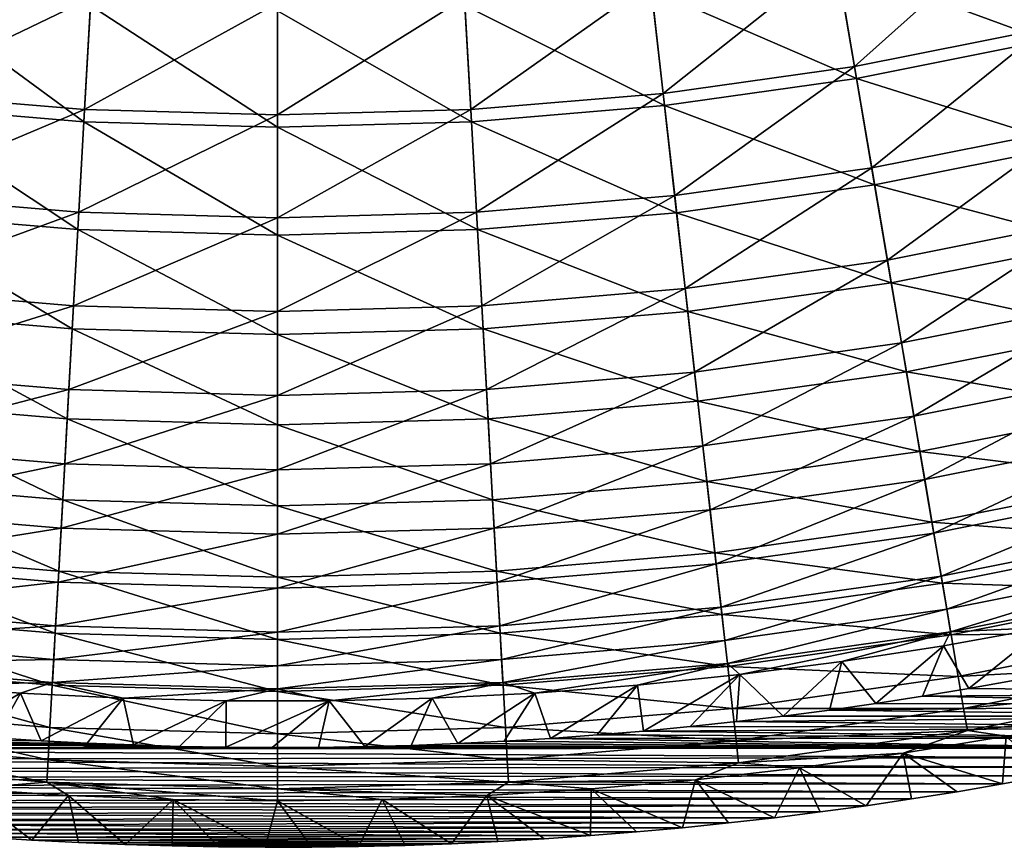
# Model space of a CAD drawing. Header units: millimetres. Extents: x -63 to 63, y -63 to 63.
# Tile 41 of 107: x -4 to 11, y -63 to -50. Entities that reach past the tile are written whole.
import ezdxf

# ---------------------------------------------------------------- set-up
doc = ezdxf.new("R2010")
doc.units = ezdxf.units.MM
doc.header["$LTSCALE"] = 106.095679
for name, color, linetype in [('12', 7, 'CONTINUOUS'), ('13', 7, 'CONTINUOUS'), ('5', 7, 'CONTINUOUS'), ('6', 7, 'CONTINUOUS'), ('9', 7, 'CONTINUOUS')]:
    doc.layers.add(name, color=color, linetype=linetype)

msp = doc.modelspace()

# ---------------------------------------------------------------- linework, layer by layer
at = {"layer": '12', "linetype": 'Continuous'}
for points in [[(8.386, -49.357, -10.025), (11.14, -48.809, -10.025), (8.668, -51.016, -12.634), (8.386, -49.357, -10.025)], [(8.668, -51.016, -12.634), (11.14, -48.809, -10.025), (11.515, -50.45, -12.634), (8.668, -51.016, -12.634)], [(5.605, -49.749, -10.025), (8.386, -49.357, -10.025), (5.794, -51.422, -12.634), (5.605, -49.749, -10.025)], [(5.794, -51.422, -12.634), (8.386, -49.357, -10.025), (8.668, -51.016, -12.634), (5.794, -51.422, -12.634)], [(-5.605, -49.749, -10.025), (-2.807, -49.985, -10.025), (-5.794, -51.422, -12.634), (-5.605, -49.749, -10.025)], [(2.807, -49.985, -10.025), (5.605, -49.749, -10.025), (2.901, -51.666, -12.634), (2.807, -49.985, -10.025)], [(2.901, -51.666, -12.634), (5.605, -49.749, -10.025), (5.794, -51.422, -12.634), (2.901, -51.666, -12.634)], [(-5.794, -51.422, -12.634), (-2.807, -49.985, -10.025), (-2.901, -51.666, -12.634), (-5.794, -51.422, -12.634)], [(-2.807, -49.985, -10.025), (0, -50.064, -10.025), (-2.901, -51.666, -12.634), (-2.807, -49.985, -10.025)], [(0, -50.064, -10.025), (2.807, -49.985, -10.025), (0, -51.747, -12.634), (0, -50.064, -10.025)], [(0, -51.747, -12.634), (2.807, -49.985, -10.025), (2.901, -51.666, -12.634), (0, -51.747, -12.634)], [(-2.901, -51.666, -12.634), (0, -50.064, -10.025), (0, -51.747, -12.634), (-2.901, -51.666, -12.634)], [(8.668, -51.016, -12.634), (11.515, -50.45, -12.634), (8.927, -52.542, -15.327), (8.668, -51.016, -12.634)], [(8.927, -52.542, -15.327), (11.515, -50.45, -12.634), (11.859, -51.959, -15.327), (8.927, -52.542, -15.327)], [(5.794, -51.422, -12.634), (8.668, -51.016, -12.634), (5.967, -52.96, -15.327), (5.794, -51.422, -12.634)], [(5.967, -52.96, -15.327), (8.668, -51.016, -12.634), (8.927, -52.542, -15.327), (5.967, -52.96, -15.327)], [(-5.794, -51.422, -12.634), (-2.901, -51.666, -12.634), (-5.967, -52.96, -15.327), (-5.794, -51.422, -12.634)], [(2.901, -51.666, -12.634), (5.794, -51.422, -12.634), (2.988, -53.211, -15.327), (2.901, -51.666, -12.634)], [(2.988, -53.211, -15.327), (5.794, -51.422, -12.634), (5.967, -52.96, -15.327), (2.988, -53.211, -15.327)], [(-5.967, -52.96, -15.327), (-2.901, -51.666, -12.634), (-2.988, -53.211, -15.327), (-5.967, -52.96, -15.327)], [(-2.901, -51.666, -12.634), (0, -51.747, -12.634), (-2.988, -53.211, -15.327), (-2.901, -51.666, -12.634)], [(-2.988, -53.211, -15.327), (0, -51.747, -12.634), (0, -53.295, -15.327), (-2.988, -53.211, -15.327)], [(0, -51.747, -12.634), (2.901, -51.666, -12.634), (0, -53.295, -15.327), (0, -51.747, -12.634)], [(0, -53.295, -15.327), (2.901, -51.666, -12.634), (2.988, -53.211, -15.327), (0, -53.295, -15.327)], [(8.927, -52.542, -15.327), (11.859, -51.959, -15.327), (9.163, -53.93, -18.095), (8.927, -52.542, -15.327)], [(9.163, -53.93, -18.095), (11.859, -51.959, -15.327), (12.172, -53.331, -18.095), (9.163, -53.93, -18.095)], [(5.967, -52.96, -15.327), (8.927, -52.542, -15.327), (6.125, -54.359, -18.095), (5.967, -52.96, -15.327)], [(6.125, -54.359, -18.095), (8.927, -52.542, -15.327), (9.163, -53.93, -18.095), (6.125, -54.359, -18.095)], [(-5.967, -52.96, -15.327), (-2.988, -53.211, -15.327), (-6.125, -54.359, -18.095), (-5.967, -52.96, -15.327)], [(2.988, -53.211, -15.327), (5.967, -52.96, -15.327), (3.067, -54.616, -18.095), (2.988, -53.211, -15.327)], [(3.067, -54.616, -18.095), (5.967, -52.96, -15.327), (6.125, -54.359, -18.095), (3.067, -54.616, -18.095)], [(-6.125, -54.359, -18.095), (-2.988, -53.211, -15.327), (-3.067, -54.616, -18.095), (-6.125, -54.359, -18.095)], [(-2.988, -53.211, -15.327), (0, -53.295, -15.327), (-3.067, -54.616, -18.095), (-2.988, -53.211, -15.327)], [(0, -53.295, -15.327), (2.988, -53.211, -15.327), (0, -54.702, -18.095), (0, -53.295, -15.327)], [(0, -54.702, -18.095), (2.988, -53.211, -15.327), (3.067, -54.616, -18.095), (0, -54.702, -18.095)], [(-3.067, -54.616, -18.095), (0, -53.295, -15.327), (0, -54.702, -18.095), (-3.067, -54.616, -18.095)], [(9.163, -53.93, -18.095), (12.172, -53.331, -18.095), (9.375, -55.176, -20.931), (9.163, -53.93, -18.095)], [(9.375, -55.176, -20.931), (12.172, -53.331, -18.095), (12.454, -54.563, -20.931), (9.375, -55.176, -20.931)], [(6.125, -54.359, -18.095), (9.163, -53.93, -18.095), (6.266, -55.615, -20.931), (6.125, -54.359, -18.095)], [(6.266, -55.615, -20.931), (9.163, -53.93, -18.095), (9.375, -55.176, -20.931), (6.266, -55.615, -20.931)], [(-6.125, -54.359, -18.095), (-3.067, -54.616, -18.095), (-6.266, -55.615, -20.931), (-6.125, -54.359, -18.095)], [(3.067, -54.616, -18.095), (6.125, -54.359, -18.095), (3.138, -55.878, -20.931), (3.067, -54.616, -18.095)], [(3.138, -55.878, -20.931), (6.125, -54.359, -18.095), (6.266, -55.615, -20.931), (3.138, -55.878, -20.931)], [(9.375, -55.176, -20.931), (12.454, -54.563, -20.931), (9.562, -56.277, -23.828), (9.375, -55.176, -20.931)], [(9.562, -56.277, -23.828), (12.454, -54.563, -20.931), (12.702, -55.652, -23.828), (9.562, -56.277, -23.828)], [(-6.266, -55.615, -20.931), (-3.067, -54.616, -18.095), (-3.138, -55.878, -20.931), (-6.266, -55.615, -20.931)], [(-3.067, -54.616, -18.095), (0, -54.702, -18.095), (-3.138, -55.878, -20.931), (-3.067, -54.616, -18.095)], [(-3.138, -55.878, -20.931), (0, -54.702, -18.095), (0, -55.966, -20.931), (-3.138, -55.878, -20.931)], [(0, -54.702, -18.095), (3.067, -54.616, -18.095), (0, -55.966, -20.931), (0, -54.702, -18.095)], [(0, -55.966, -20.931), (3.067, -54.616, -18.095), (3.138, -55.878, -20.931), (0, -55.966, -20.931)], [(6.266, -55.615, -20.931), (9.375, -55.176, -20.931), (6.391, -56.725, -23.828), (6.266, -55.615, -20.931)], [(6.391, -56.725, -23.828), (9.375, -55.176, -20.931), (9.562, -56.277, -23.828), (6.391, -56.725, -23.828)], [(-6.266, -55.615, -20.931), (-3.138, -55.878, -20.931), (-6.391, -56.725, -23.828), (-6.266, -55.615, -20.931)], [(3.138, -55.878, -20.931), (6.266, -55.615, -20.931), (3.201, -56.994, -23.828), (3.138, -55.878, -20.931)], [(3.201, -56.994, -23.828), (6.266, -55.615, -20.931), (6.391, -56.725, -23.828), (3.201, -56.994, -23.828)], [(9.562, -56.277, -23.828), (12.702, -55.652, -23.828), (9.724, -57.23, -26.779), (9.562, -56.277, -23.828)], [(9.724, -57.23, -26.779), (12.702, -55.652, -23.828), (12.917, -56.595, -26.779), (9.724, -57.23, -26.779)], [(-6.391, -56.725, -23.828), (-3.138, -55.878, -20.931), (-3.201, -56.994, -23.828), (-6.391, -56.725, -23.828)], [(-3.138, -55.878, -20.931), (0, -55.966, -20.931), (-3.201, -56.994, -23.828), (-3.138, -55.878, -20.931)], [(0, -55.966, -20.931), (3.138, -55.878, -20.931), (0, -57.083, -23.828), (0, -55.966, -20.931)], [(0, -57.083, -23.828), (3.138, -55.878, -20.931), (3.201, -56.994, -23.828), (0, -57.083, -23.828)], [(-3.201, -56.994, -23.828), (0, -55.966, -20.931), (0, -57.083, -23.828), (-3.201, -56.994, -23.828)], [(6.391, -56.725, -23.828), (9.562, -56.277, -23.828), (6.5, -57.686, -26.779), (6.391, -56.725, -23.828)], [(6.5, -57.686, -26.779), (9.562, -56.277, -23.828), (9.724, -57.23, -26.779), (6.5, -57.686, -26.779)], [(9.724, -57.23, -26.779), (12.917, -56.595, -26.779), (9.86, -58.034, -29.776), (9.724, -57.23, -26.779)], [(9.86, -58.034, -29.776), (12.917, -56.595, -26.779), (13.099, -57.389, -29.776), (9.86, -58.034, -29.776)], [(-6.391, -56.725, -23.828), (-3.201, -56.994, -23.828), (-6.5, -57.686, -26.779), (-6.391, -56.725, -23.828)], [(3.201, -56.994, -23.828), (6.391, -56.725, -23.828), (3.255, -57.959, -26.779), (3.201, -56.994, -23.828)], [(3.255, -57.959, -26.779), (6.391, -56.725, -23.828), (6.5, -57.686, -26.779), (3.255, -57.959, -26.779)], [(-6.5, -57.686, -26.779), (-3.201, -56.994, -23.828), (-3.255, -57.959, -26.779), (-6.5, -57.686, -26.779)], [(-3.201, -56.994, -23.828), (0, -57.083, -23.828), (-3.255, -57.959, -26.779), (-3.201, -56.994, -23.828)], [(-3.255, -57.959, -26.779), (0, -57.083, -23.828), (0, -58.051, -26.779), (-3.255, -57.959, -26.779)], [(0, -57.083, -23.828), (3.201, -56.994, -23.828), (0, -58.051, -26.779), (0, -57.083, -23.828)], [(0, -58.051, -26.779), (3.201, -56.994, -23.828), (3.255, -57.959, -26.779), (0, -58.051, -26.779)], [(6.5, -57.686, -26.779), (9.724, -57.23, -26.779), (6.591, -58.495, -29.776), (6.5, -57.686, -26.779)], [(6.591, -58.495, -29.776), (9.724, -57.23, -26.779), (9.86, -58.034, -29.776), (6.591, -58.495, -29.776)], [(9.86, -58.034, -29.776), (13.099, -57.389, -29.776), (9.971, -58.684, -32.81), (9.86, -58.034, -29.776)], [(9.971, -58.684, -32.81), (13.099, -57.389, -29.776), (13.246, -58.033, -32.81), (9.971, -58.684, -32.81)], [(-6.5, -57.686, -26.779), (-3.255, -57.959, -26.779), (-6.591, -58.495, -29.776), (-6.5, -57.686, -26.779)], [(3.255, -57.959, -26.779), (6.5, -57.686, -26.779), (3.301, -58.773, -29.776), (3.255, -57.959, -26.779)], [(3.301, -58.773, -29.776), (6.5, -57.686, -26.779), (6.591, -58.495, -29.776), (3.301, -58.773, -29.776)], [(-6.591, -58.495, -29.776), (-3.255, -57.959, -26.779), (-3.301, -58.773, -29.776), (-6.591, -58.495, -29.776)], [(-3.255, -57.959, -26.779), (0, -58.051, -26.779), (-3.301, -58.773, -29.776), (-3.255, -57.959, -26.779)], [(0, -58.051, -26.779), (3.255, -57.959, -26.779), (0, -58.865, -29.776), (0, -58.051, -26.779)], [(0, -58.865, -29.776), (3.255, -57.959, -26.779), (3.301, -58.773, -29.776), (0, -58.865, -29.776)], [(-3.301, -58.773, -29.776), (0, -58.051, -26.779), (0, -58.865, -29.776), (-3.301, -58.773, -29.776)], [(6.591, -58.495, -29.776), (9.86, -58.034, -29.776), (6.665, -59.151, -32.81), (6.591, -58.495, -29.776)], [(6.665, -59.151, -32.81), (9.86, -58.034, -29.776), (9.971, -58.684, -32.81), (6.665, -59.151, -32.81)], [(9.971, -58.684, -32.81), (13.246, -58.033, -32.81), (10.055, -59.181, -35.874), (9.971, -58.684, -32.81)], [(10.055, -59.181, -35.874), (13.246, -58.033, -32.81), (13.358, -58.524, -35.874), (10.055, -59.181, -35.874)], [(-6.591, -58.495, -29.776), (-3.301, -58.773, -29.776), (-6.665, -59.151, -32.81), (-6.591, -58.495, -29.776)], [(3.301, -58.773, -29.776), (6.591, -58.495, -29.776), (3.338, -59.432, -32.81), (3.301, -58.773, -29.776)], [(3.338, -59.432, -32.81), (6.591, -58.495, -29.776), (6.665, -59.151, -32.81), (3.338, -59.432, -32.81)], [(10.113, -59.522, -38.96), (10.055, -59.181, -35.874), (13.358, -58.524, -35.874), (10.113, -59.522, -38.96)], [(13.435, -58.862, -38.96), (10.113, -59.522, -38.96), (13.358, -58.524, -35.874), (13.435, -58.862, -38.96)], [(6.665, -59.151, -32.81), (9.971, -58.684, -32.81), (6.721, -59.652, -35.874), (6.665, -59.151, -32.81)], [(6.721, -59.652, -35.874), (9.971, -58.684, -32.81), (10.055, -59.181, -35.874), (6.721, -59.652, -35.874)], [(-6.665, -59.151, -32.81), (-3.301, -58.773, -29.776), (-3.338, -59.432, -32.81), (-6.665, -59.151, -32.81)], [(-3.301, -58.773, -29.776), (0, -58.865, -29.776), (-3.338, -59.432, -32.81), (-3.301, -58.773, -29.776)], [(-3.338, -59.432, -32.81), (0, -58.865, -29.776), (0, -59.525, -32.81), (-3.338, -59.432, -32.81)], [(0, -58.865, -29.776), (3.301, -58.773, -29.776), (0, -59.525, -32.81), (0, -58.865, -29.776)], [(0, -59.525, -32.81), (3.301, -58.773, -29.776), (3.338, -59.432, -32.81), (0, -59.525, -32.81)], [(13.435, -58.862, -38.96), (11.531, -59.455, -42.056), (10.113, -59.522, -38.96), (13.435, -58.862, -38.96)], [(-6.665, -59.151, -32.81), (-3.338, -59.432, -32.81), (-6.721, -59.652, -35.874), (-6.665, -59.151, -32.81)], [(3.338, -59.432, -32.81), (6.665, -59.151, -32.81), (3.366, -59.935, -35.874), (3.338, -59.432, -32.81)], [(3.366, -59.935, -35.874), (6.665, -59.151, -32.81), (6.721, -59.652, -35.874), (3.366, -59.935, -35.874)], [(6.76, -59.996, -38.96), (6.721, -59.652, -35.874), (10.055, -59.181, -35.874), (6.76, -59.996, -38.96)], [(10.113, -59.522, -38.96), (6.76, -59.996, -38.96), (10.055, -59.181, -35.874), (10.113, -59.522, -38.96)], [(-6.721, -59.652, -35.874), (-3.338, -59.432, -32.81), (-3.366, -59.935, -35.874), (-6.721, -59.652, -35.874)], [(-3.338, -59.432, -32.81), (0, -59.525, -32.81), (-3.366, -59.935, -35.874), (-3.338, -59.432, -32.81)], [(0, -59.525, -32.81), (3.338, -59.432, -32.81), (0, -60.029, -35.874), (0, -59.525, -32.81)], [(0, -60.029, -35.874), (3.338, -59.432, -32.81), (3.366, -59.935, -35.874), (0, -60.029, -35.874)], [(11.531, -59.455, -42.056), (10.009, -59.73, -42.056), (10.113, -59.522, -38.96), (11.531, -59.455, -42.056)], [(-3.366, -59.935, -35.874), (0, -59.525, -32.81), (0, -60.029, -35.874), (-3.366, -59.935, -35.874)], [(10.113, -59.522, -38.96), (6.946, -60.163, -42.056), (6.76, -59.996, -38.96), (10.113, -59.522, -38.96)], [(8.48, -59.966, -42.056), (6.946, -60.163, -42.056), (10.113, -59.522, -38.96), (8.48, -59.966, -42.056)], [(10.009, -59.73, -42.056), (8.48, -59.966, -42.056), (10.113, -59.522, -38.96), (10.009, -59.73, -42.056)], [(-6.76, -59.996, -38.96), (-6.721, -59.652, -35.874), (-3.366, -59.935, -35.874), (-6.76, -59.996, -38.96)], [(3.385, -60.281, -38.96), (3.366, -59.935, -35.874), (6.721, -59.652, -35.874), (3.385, -60.281, -38.96)], [(6.76, -59.996, -38.96), (3.385, -60.281, -38.96), (6.721, -59.652, -35.874), (6.76, -59.996, -38.96)], [(-3.385, -60.281, -38.96), (-6.76, -59.996, -38.96), (-3.366, -59.935, -35.874), (-3.385, -60.281, -38.96)], [(-3.385, -60.281, -38.96), (-5.407, -60.321, -42.056), (-6.76, -59.996, -38.96), (-3.385, -60.281, -38.96)], [(-3.385, -60.281, -38.96), (-3.366, -59.935, -35.874), (0, -60.029, -35.874), (-3.385, -60.281, -38.96)], [(0, -60.376, -38.96), (-3.385, -60.281, -38.96), (0, -60.029, -35.874), (0, -60.376, -38.96)], [(3.385, -60.281, -38.96), (0, -60.376, -38.96), (3.366, -59.935, -35.874), (3.385, -60.281, -38.96)], [(0, -60.376, -38.96), (0, -60.029, -35.874), (3.366, -59.935, -35.874), (0, -60.376, -38.96)], [(6.76, -59.996, -38.96), (3.865, -60.44, -42.056), (3.385, -60.281, -38.96), (6.76, -59.996, -38.96)], [(5.407, -60.321, -42.056), (3.865, -60.44, -42.056), (6.76, -59.996, -38.96), (5.407, -60.321, -42.056)], [(6.946, -60.163, -42.056), (5.407, -60.321, -42.056), (6.76, -59.996, -38.96), (6.946, -60.163, -42.056)], [(-3.865, -60.44, -42.056), (-5.407, -60.321, -42.056), (-3.385, -60.281, -38.96), (-3.865, -60.44, -42.056)], [(-2.32, -60.519, -42.056), (-3.865, -60.44, -42.056), (-3.385, -60.281, -38.96), (-2.32, -60.519, -42.056)], [(0, -60.376, -38.96), (-2.32, -60.519, -42.056), (-3.385, -60.281, -38.96), (0, -60.376, -38.96)], [(3.385, -60.281, -38.96), (0.773, -60.558, -42.056), (0, -60.376, -38.96), (3.385, -60.281, -38.96)], [(2.32, -60.519, -42.056), (0.773, -60.558, -42.056), (3.385, -60.281, -38.96), (2.32, -60.519, -42.056)], [(3.865, -60.44, -42.056), (2.32, -60.519, -42.056), (3.385, -60.281, -38.96), (3.865, -60.44, -42.056)], [(-0.773, -60.558, -42.056), (-2.32, -60.519, -42.056), (0, -60.376, -38.96), (-0.773, -60.558, -42.056)], [(0.773, -60.558, -42.056), (-0.773, -60.558, -42.056), (0, -60.376, -38.96), (0.773, -60.558, -42.056)]]:
    msp.add_3dface(points, dxfattribs=at)
at = {"layer": '13', "linetype": 'Continuous'}
for points in [[(10.387, -60.373, -62.004), (10.009, -59.73, -42.056), (11.531, -59.455, -42.056), (10.387, -60.373, -62.004)], [(11.083, -60.249, -62.004), (10.387, -60.373, -62.004), (11.531, -59.455, -42.056), (11.083, -60.249, -62.004)], [(8.992, -60.596, -62.004), (8.48, -59.966, -42.056), (10.009, -59.73, -42.056), (8.992, -60.596, -62.004)], [(9.69, -60.488, -62.004), (8.992, -60.596, -62.004), (10.009, -59.73, -42.056), (9.69, -60.488, -62.004)], [(10.387, -60.373, -62.004), (9.69, -60.488, -62.004), (10.009, -59.73, -42.056), (10.387, -60.373, -62.004)], [(7.596, -60.787, -62.004), (6.946, -60.163, -42.056), (8.48, -59.966, -42.056), (7.596, -60.787, -62.004)], [(8.294, -60.696, -62.004), (7.596, -60.787, -62.004), (8.48, -59.966, -42.056), (8.294, -60.696, -62.004)], [(8.992, -60.596, -62.004), (8.294, -60.696, -62.004), (8.48, -59.966, -42.056), (8.992, -60.596, -62.004)], [(5.5, -61.012, -62.004), (5.407, -60.321, -42.056), (6.946, -60.163, -42.056), (5.5, -61.012, -62.004)], [(6.199, -60.945, -62.004), (5.5, -61.012, -62.004), (6.946, -60.163, -42.056), (6.199, -60.945, -62.004)], [(6.897, -60.87, -62.004), (6.199, -60.945, -62.004), (6.946, -60.163, -42.056), (6.897, -60.87, -62.004)], [(7.596, -60.787, -62.004), (6.897, -60.87, -62.004), (6.946, -60.163, -42.056), (7.596, -60.787, -62.004)], [(-4.934, -61.061, -62.004), (-5.407, -60.321, -42.056), (-3.865, -60.44, -42.056), (-4.934, -61.061, -62.004)], [(4.102, -61.122, -62.004), (3.865, -60.44, -42.056), (5.407, -60.321, -42.056), (4.102, -61.122, -62.004)], [(4.801, -61.071, -62.004), (4.102, -61.122, -62.004), (5.407, -60.321, -42.056), (4.801, -61.071, -62.004)], [(5.5, -61.012, -62.004), (4.801, -61.071, -62.004), (5.407, -60.321, -42.056), (5.5, -61.012, -62.004)], [(-4.244, -61.112, -62.004), (-4.934, -61.061, -62.004), (-3.865, -60.44, -42.056), (-4.244, -61.112, -62.004)], [(-3.553, -61.157, -62.004), (-4.244, -61.112, -62.004), (-3.865, -60.44, -42.056), (-3.553, -61.157, -62.004)], [(-3.553, -61.157, -62.004), (-3.865, -60.44, -42.056), (-2.32, -60.519, -42.056), (-3.553, -61.157, -62.004)], [(-2.861, -61.193, -62.004), (-3.553, -61.157, -62.004), (-2.32, -60.519, -42.056), (-2.861, -61.193, -62.004)], [(-2.168, -61.221, -62.004), (-2.861, -61.193, -62.004), (-2.32, -60.519, -42.056), (-2.168, -61.221, -62.004)], [(-2.168, -61.221, -62.004), (-2.32, -60.519, -42.056), (-0.773, -60.558, -42.056), (-2.168, -61.221, -62.004)], [(1.31, -61.246, -62.004), (0.773, -60.558, -42.056), (2.32, -60.519, -42.056), (1.31, -61.246, -62.004)], [(2.008, -61.227, -62.004), (1.31, -61.246, -62.004), (2.32, -60.519, -42.056), (2.008, -61.227, -62.004)], [(2.706, -61.2, -62.004), (2.008, -61.227, -62.004), (2.32, -60.519, -42.056), (2.706, -61.2, -62.004)], [(2.706, -61.2, -62.004), (2.32, -60.519, -42.056), (3.865, -60.44, -42.056), (2.706, -61.2, -62.004)], [(3.404, -61.165, -62.004), (2.706, -61.2, -62.004), (3.865, -60.44, -42.056), (3.404, -61.165, -62.004)], [(4.102, -61.122, -62.004), (3.404, -61.165, -62.004), (3.865, -60.44, -42.056), (4.102, -61.122, -62.004)], [(-1.474, -61.242, -62.004), (-2.168, -61.221, -62.004), (-0.773, -60.558, -42.056), (-1.474, -61.242, -62.004)], [(-0.779, -61.255, -62.004), (-1.474, -61.242, -62.004), (-0.773, -60.558, -42.056), (-0.779, -61.255, -62.004)], [(-0.083, -61.26, -62.004), (-0.779, -61.255, -62.004), (0.773, -60.558, -42.056), (-0.083, -61.26, -62.004)], [(-0.779, -61.255, -62.004), (-0.773, -60.558, -42.056), (0.773, -60.558, -42.056), (-0.779, -61.255, -62.004)], [(0.613, -61.257, -62.004), (-0.083, -61.26, -62.004), (0.773, -60.558, -42.056), (0.613, -61.257, -62.004)], [(1.31, -61.246, -62.004), (0.613, -61.257, -62.004), (0.773, -60.558, -42.056), (1.31, -61.246, -62.004)]]:
    msp.add_3dface(points, dxfattribs=at)
at = {"layer": '5', "linetype": 'Continuous'}
for points in [[(9.398, -61.346, -42.004), (10.892, -61.808, -62.004), (10.949, -61.089, -42.004), (9.398, -61.346, -42.004)], [(10.892, -61.808, -62.004), (11.571, -61.685, -62.004), (10.949, -61.089, -42.004), (10.892, -61.808, -62.004)], [(7.841, -61.565, -42.004), (8.842, -62.135, -62.004), (9.398, -61.346, -42.004), (7.841, -61.565, -42.004)], [(8.842, -62.135, -62.004), (9.527, -62.033, -62.004), (9.398, -61.346, -42.004), (8.842, -62.135, -62.004)], [(10.21, -61.924, -62.004), (10.892, -61.808, -62.004), (9.398, -61.346, -42.004), (10.21, -61.924, -62.004)], [(9.527, -62.033, -62.004), (10.21, -61.924, -62.004), (9.398, -61.346, -42.004), (9.527, -62.033, -62.004)], [(6.279, -61.744, -42.004), (7.467, -62.315, -62.004), (7.841, -61.565, -42.004), (6.279, -61.744, -42.004)], [(7.467, -62.315, -62.004), (8.155, -62.228, -62.004), (7.841, -61.565, -42.004), (7.467, -62.315, -62.004)], [(8.155, -62.228, -62.004), (8.842, -62.135, -62.004), (7.841, -61.565, -42.004), (8.155, -62.228, -62.004)], [(4.713, -61.883, -42.004), (6.086, -62.465, -62.004), (6.279, -61.744, -42.004), (4.713, -61.883, -42.004)], [(6.086, -62.465, -62.004), (6.777, -62.394, -62.004), (6.279, -61.744, -42.004), (6.086, -62.465, -62.004)], [(6.777, -62.394, -62.004), (7.467, -62.315, -62.004), (6.279, -61.744, -42.004), (6.777, -62.394, -62.004)], [(-4.399, -62.606, -62.004), (-3.696, -62.652, -62.004), (-4.713, -61.883, -42.004), (-4.399, -62.606, -62.004)], [(-4.713, -61.883, -42.004), (-3.696, -62.652, -62.004), (-3.143, -61.983, -42.004), (-4.713, -61.883, -42.004)], [(-3.696, -62.652, -62.004), (-2.993, -62.689, -62.004), (-3.143, -61.983, -42.004), (-3.696, -62.652, -62.004)], [(-2.993, -62.689, -62.004), (-2.29, -62.719, -62.004), (-3.143, -61.983, -42.004), (-2.993, -62.689, -62.004)], [(-3.143, -61.983, -42.004), (-2.29, -62.719, -62.004), (-1.572, -62.042, -42.004), (-3.143, -61.983, -42.004)], [(1.572, -62.042, -42.004), (2.612, -62.706, -62.004), (3.143, -61.983, -42.004), (1.572, -62.042, -42.004)], [(2.612, -62.706, -62.004), (3.309, -62.673, -62.004), (3.143, -61.983, -42.004), (2.612, -62.706, -62.004)], [(3.143, -61.983, -42.004), (4.7, -62.584, -62.004), (4.713, -61.883, -42.004), (3.143, -61.983, -42.004)], [(4.005, -62.633, -62.004), (4.7, -62.584, -62.004), (3.143, -61.983, -42.004), (4.005, -62.633, -62.004)], [(3.309, -62.673, -62.004), (4.005, -62.633, -62.004), (3.143, -61.983, -42.004), (3.309, -62.673, -62.004)], [(4.7, -62.584, -62.004), (5.393, -62.528, -62.004), (4.713, -61.883, -42.004), (4.7, -62.584, -62.004)], [(5.393, -62.528, -62.004), (6.086, -62.465, -62.004), (4.713, -61.883, -42.004), (5.393, -62.528, -62.004)], [(-2.29, -62.719, -62.004), (-1.588, -62.74, -62.004), (-1.572, -62.042, -42.004), (-2.29, -62.719, -62.004)], [(-1.588, -62.74, -62.004), (-0.887, -62.754, -62.004), (-1.572, -62.042, -42.004), (-1.588, -62.74, -62.004)], [(-0.887, -62.754, -62.004), (-0.186, -62.76, -62.004), (-1.572, -62.042, -42.004), (-0.887, -62.754, -62.004)], [(-1.572, -62.042, -42.004), (-0.186, -62.76, -62.004), (0, -62.062, -42.004), (-1.572, -62.042, -42.004)], [(-0.186, -62.76, -62.004), (0.515, -62.758, -62.004), (0, -62.062, -42.004), (-0.186, -62.76, -62.004)], [(0, -62.062, -42.004), (1.215, -62.749, -62.004), (1.572, -62.042, -42.004), (0, -62.062, -42.004)], [(0.515, -62.758, -62.004), (1.215, -62.749, -62.004), (0, -62.062, -42.004), (0.515, -62.758, -62.004)], [(1.215, -62.749, -62.004), (1.914, -62.731, -62.004), (1.572, -62.042, -42.004), (1.215, -62.749, -62.004)], [(1.914, -62.731, -62.004), (2.612, -62.706, -62.004), (1.572, -62.042, -42.004), (1.914, -62.731, -62.004)]]:
    msp.add_3dface(points, dxfattribs=at)
at = {"layer": '6', "linetype": 'Continuous'}
for points in [[(11.166, -48.921, -7.586), (8.405, -49.47, -7.586), (11.556, -50.629, -10.119), (11.166, -48.921, -7.586)], [(8.405, -49.47, -7.586), (5.618, -49.863, -7.586), (8.699, -51.197, -10.119), (8.405, -49.47, -7.586)], [(11.556, -50.629, -10.119), (8.405, -49.47, -7.586), (8.699, -51.197, -10.119), (11.556, -50.629, -10.119)], [(-2.912, -51.849, -10.119), (-5.618, -49.863, -7.586), (-5.814, -51.604, -10.119), (-2.912, -51.849, -10.119)], [(-2.814, -50.1, -7.586), (-5.618, -49.863, -7.586), (-2.912, -51.849, -10.119), (-2.814, -50.1, -7.586)], [(5.618, -49.863, -7.586), (2.814, -50.1, -7.586), (5.814, -51.604, -10.119), (5.618, -49.863, -7.586)], [(8.699, -51.197, -10.119), (5.618, -49.863, -7.586), (5.814, -51.604, -10.119), (8.699, -51.197, -10.119)], [(0, -51.931, -10.119), (-2.814, -50.1, -7.586), (-2.912, -51.849, -10.119), (0, -51.931, -10.119)], [(0, -50.179, -7.586), (-2.814, -50.1, -7.586), (0, -51.931, -10.119), (0, -50.179, -7.586)], [(2.814, -50.1, -7.586), (0, -50.179, -7.586), (2.912, -51.849, -10.119), (2.814, -50.1, -7.586)], [(5.814, -51.604, -10.119), (2.814, -50.1, -7.586), (2.912, -51.849, -10.119), (5.814, -51.604, -10.119)], [(2.912, -51.849, -10.119), (0, -50.179, -7.586), (0, -51.931, -10.119), (2.912, -51.849, -10.119)], [(11.556, -50.629, -10.119), (8.699, -51.197, -10.119), (11.917, -52.212, -12.735), (11.556, -50.629, -10.119)], [(8.699, -51.197, -10.119), (5.814, -51.604, -10.119), (8.971, -52.798, -12.735), (8.699, -51.197, -10.119)], [(11.917, -52.212, -12.735), (8.699, -51.197, -10.119), (8.971, -52.798, -12.735), (11.917, -52.212, -12.735)], [(-3.003, -53.471, -12.735), (-5.814, -51.604, -10.119), (-5.996, -53.218, -12.735), (-3.003, -53.471, -12.735)], [(-2.912, -51.849, -10.119), (-5.814, -51.604, -10.119), (-3.003, -53.471, -12.735), (-2.912, -51.849, -10.119)], [(5.814, -51.604, -10.119), (2.912, -51.849, -10.119), (5.996, -53.218, -12.735), (5.814, -51.604, -10.119)], [(8.971, -52.798, -12.735), (5.814, -51.604, -10.119), (5.996, -53.218, -12.735), (8.971, -52.798, -12.735)], [(0, -53.555, -12.735), (-2.912, -51.849, -10.119), (-3.003, -53.471, -12.735), (0, -53.555, -12.735)], [(0, -51.931, -10.119), (-2.912, -51.849, -10.119), (0, -53.555, -12.735), (0, -51.931, -10.119)], [(2.912, -51.849, -10.119), (0, -51.931, -10.119), (3.003, -53.471, -12.735), (2.912, -51.849, -10.119)], [(3.003, -53.471, -12.735), (0, -51.931, -10.119), (0, -53.555, -12.735), (3.003, -53.471, -12.735)], [(5.996, -53.218, -12.735), (2.912, -51.849, -10.119), (3.003, -53.471, -12.735), (5.996, -53.218, -12.735)], [(11.917, -52.212, -12.735), (8.971, -52.798, -12.735), (12.249, -53.668, -15.428), (11.917, -52.212, -12.735)], [(8.971, -52.798, -12.735), (5.996, -53.218, -12.735), (9.221, -54.27, -15.428), (8.971, -52.798, -12.735)], [(12.249, -53.668, -15.428), (8.971, -52.798, -12.735), (9.221, -54.27, -15.428), (12.249, -53.668, -15.428)], [(-3.087, -54.961, -15.428), (-5.996, -53.218, -12.735), (-6.163, -54.702, -15.428), (-3.087, -54.961, -15.428)], [(-3.003, -53.471, -12.735), (-5.996, -53.218, -12.735), (-3.087, -54.961, -15.428), (-3.003, -53.471, -12.735)], [(5.996, -53.218, -12.735), (3.003, -53.471, -12.735), (6.163, -54.702, -15.428), (5.996, -53.218, -12.735)], [(9.221, -54.27, -15.428), (5.996, -53.218, -12.735), (6.163, -54.702, -15.428), (9.221, -54.27, -15.428)], [(0, -55.048, -15.428), (-3.003, -53.471, -12.735), (-3.087, -54.961, -15.428), (0, -55.048, -15.428)], [(0, -53.555, -12.735), (-3.003, -53.471, -12.735), (0, -55.048, -15.428), (0, -53.555, -12.735)], [(3.003, -53.471, -12.735), (0, -53.555, -12.735), (3.087, -54.961, -15.428), (3.003, -53.471, -12.735)], [(3.087, -54.961, -15.428), (0, -53.555, -12.735), (0, -55.048, -15.428), (3.087, -54.961, -15.428)], [(6.163, -54.702, -15.428), (3.003, -53.471, -12.735), (3.087, -54.961, -15.428), (6.163, -54.702, -15.428)], [(12.249, -53.668, -15.428), (9.221, -54.27, -15.428), (12.551, -54.991, -18.193), (12.249, -53.668, -15.428)], [(9.221, -54.27, -15.428), (6.163, -54.702, -15.428), (9.448, -55.608, -18.193), (9.221, -54.27, -15.428)], [(12.551, -54.991, -18.193), (9.221, -54.27, -15.428), (9.448, -55.608, -18.193), (12.551, -54.991, -18.193)], [(-3.163, -56.316, -18.193), (-6.163, -54.702, -15.428), (-6.315, -56.05, -18.193), (-3.163, -56.316, -18.193)], [(-3.087, -54.961, -15.428), (-6.163, -54.702, -15.428), (-3.163, -56.316, -18.193), (-3.087, -54.961, -15.428)], [(6.163, -54.702, -15.428), (3.087, -54.961, -15.428), (6.315, -56.05, -18.193), (6.163, -54.702, -15.428)], [(9.448, -55.608, -18.193), (6.163, -54.702, -15.428), (6.315, -56.05, -18.193), (9.448, -55.608, -18.193)], [(0, -56.405, -18.193), (-3.087, -54.961, -15.428), (-3.163, -56.316, -18.193), (0, -56.405, -18.193)], [(0, -55.048, -15.428), (-3.087, -54.961, -15.428), (0, -56.405, -18.193), (0, -55.048, -15.428)], [(3.087, -54.961, -15.428), (0, -55.048, -15.428), (3.163, -56.316, -18.193), (3.087, -54.961, -15.428)], [(6.315, -56.05, -18.193), (3.087, -54.961, -15.428), (3.163, -56.316, -18.193), (6.315, -56.05, -18.193)], [(12.551, -54.991, -18.193), (9.448, -55.608, -18.193), (12.822, -56.179, -21.021), (12.551, -54.991, -18.193)], [(3.163, -56.316, -18.193), (0, -55.048, -15.428), (0, -56.405, -18.193), (3.163, -56.316, -18.193)], [(9.448, -55.608, -18.193), (6.315, -56.05, -18.193), (9.652, -56.809, -21.021), (9.448, -55.608, -18.193)], [(12.822, -56.179, -21.021), (9.448, -55.608, -18.193), (9.652, -56.809, -21.021), (12.822, -56.179, -21.021)], [(-3.231, -57.533, -21.021), (-6.315, -56.05, -18.193), (-6.452, -57.261, -21.021), (-3.231, -57.533, -21.021)], [(-3.163, -56.316, -18.193), (-6.315, -56.05, -18.193), (-3.231, -57.533, -21.021), (-3.163, -56.316, -18.193)], [(6.315, -56.05, -18.193), (3.163, -56.316, -18.193), (6.452, -57.261, -21.021), (6.315, -56.05, -18.193)], [(9.652, -56.809, -21.021), (6.315, -56.05, -18.193), (6.452, -57.261, -21.021), (9.652, -56.809, -21.021)], [(12.822, -56.179, -21.021), (9.652, -56.809, -21.021), (13.062, -57.229, -23.906), (12.822, -56.179, -21.021)], [(0, -57.623, -21.021), (-3.163, -56.316, -18.193), (-3.231, -57.533, -21.021), (0, -57.623, -21.021)], [(0, -56.405, -18.193), (-3.163, -56.316, -18.193), (0, -57.623, -21.021), (0, -56.405, -18.193)], [(3.163, -56.316, -18.193), (0, -56.405, -18.193), (3.231, -57.533, -21.021), (3.163, -56.316, -18.193)], [(6.452, -57.261, -21.021), (3.163, -56.316, -18.193), (3.231, -57.533, -21.021), (6.452, -57.261, -21.021)], [(3.231, -57.533, -21.021), (0, -56.405, -18.193), (0, -57.623, -21.021), (3.231, -57.533, -21.021)], [(9.652, -56.809, -21.021), (6.452, -57.261, -21.021), (9.833, -57.871, -23.906), (9.652, -56.809, -21.021)], [(13.062, -57.229, -23.906), (9.652, -56.809, -21.021), (9.833, -57.871, -23.906), (13.062, -57.229, -23.906)], [(-3.291, -58.608, -23.906), (-6.452, -57.261, -21.021), (-6.572, -58.331, -23.906), (-3.291, -58.608, -23.906)], [(-3.231, -57.533, -21.021), (-6.452, -57.261, -21.021), (-3.291, -58.608, -23.906), (-3.231, -57.533, -21.021)], [(6.452, -57.261, -21.021), (3.231, -57.533, -21.021), (6.572, -58.331, -23.906), (6.452, -57.261, -21.021)], [(9.833, -57.871, -23.906), (6.452, -57.261, -21.021), (6.572, -58.331, -23.906), (9.833, -57.871, -23.906)], [(13.062, -57.229, -23.906), (9.833, -57.871, -23.906), (13.27, -58.138, -26.841), (13.062, -57.229, -23.906)], [(0, -58.7, -23.906), (-3.231, -57.533, -21.021), (-3.291, -58.608, -23.906), (0, -58.7, -23.906)], [(0, -57.623, -21.021), (-3.231, -57.533, -21.021), (0, -58.7, -23.906), (0, -57.623, -21.021)], [(3.231, -57.533, -21.021), (0, -57.623, -21.021), (3.291, -58.608, -23.906), (3.231, -57.533, -21.021)], [(6.572, -58.331, -23.906), (3.231, -57.533, -21.021), (3.291, -58.608, -23.906), (6.572, -58.331, -23.906)], [(3.291, -58.608, -23.906), (0, -57.623, -21.021), (0, -58.7, -23.906), (3.291, -58.608, -23.906)], [(9.833, -57.871, -23.906), (6.572, -58.331, -23.906), (9.989, -58.79, -26.841), (9.833, -57.871, -23.906)], [(13.27, -58.138, -26.841), (9.833, -57.871, -23.906), (9.989, -58.79, -26.841), (13.27, -58.138, -26.841)], [(13.27, -58.138, -26.841), (9.989, -58.79, -26.841), (13.444, -58.904, -29.818), (13.27, -58.138, -26.841)], [(-3.344, -59.539, -26.841), (-6.572, -58.331, -23.906), (-6.677, -59.258, -26.841), (-3.344, -59.539, -26.841)], [(-3.291, -58.608, -23.906), (-6.572, -58.331, -23.906), (-3.344, -59.539, -26.841), (-3.291, -58.608, -23.906)], [(6.572, -58.331, -23.906), (3.291, -58.608, -23.906), (6.677, -59.258, -26.841), (6.572, -58.331, -23.906)], [(9.989, -58.79, -26.841), (6.572, -58.331, -23.906), (6.677, -59.258, -26.841), (9.989, -58.79, -26.841)], [(0, -59.633, -26.841), (-3.291, -58.608, -23.906), (-3.344, -59.539, -26.841), (0, -59.633, -26.841)], [(0, -58.7, -23.906), (-3.291, -58.608, -23.906), (0, -59.633, -26.841), (0, -58.7, -23.906)], [(3.291, -58.608, -23.906), (0, -58.7, -23.906), (3.344, -59.539, -26.841), (3.291, -58.608, -23.906)], [(3.344, -59.539, -26.841), (0, -58.7, -23.906), (0, -59.633, -26.841), (3.344, -59.539, -26.841)], [(6.677, -59.258, -26.841), (3.291, -58.608, -23.906), (3.344, -59.539, -26.841), (6.677, -59.258, -26.841)], [(9.989, -58.79, -26.841), (6.677, -59.258, -26.841), (10.12, -59.565, -29.818), (9.989, -58.79, -26.841)], [(13.444, -58.904, -29.818), (9.989, -58.79, -26.841), (10.12, -59.565, -29.818), (13.444, -58.904, -29.818)], [(13.444, -58.904, -29.818), (10.12, -59.565, -29.818), (13.586, -59.525, -32.831), (13.444, -58.904, -29.818)], [(-3.388, -60.324, -29.818), (-6.677, -59.258, -26.841), (-6.765, -60.039, -29.818), (-3.388, -60.324, -29.818)], [(-3.344, -59.539, -26.841), (-6.677, -59.258, -26.841), (-3.388, -60.324, -29.818), (-3.344, -59.539, -26.841)], [(6.677, -59.258, -26.841), (3.344, -59.539, -26.841), (6.765, -60.039, -29.818), (6.677, -59.258, -26.841)], [(10.12, -59.565, -29.818), (6.677, -59.258, -26.841), (6.765, -60.039, -29.818), (10.12, -59.565, -29.818)], [(0, -60.419, -29.818), (-3.344, -59.539, -26.841), (-3.388, -60.324, -29.818), (0, -60.419, -29.818)], [(0, -59.633, -26.841), (-3.344, -59.539, -26.841), (0, -60.419, -29.818), (0, -59.633, -26.841)], [(3.344, -59.539, -26.841), (0, -59.633, -26.841), (3.388, -60.324, -29.818), (3.344, -59.539, -26.841)], [(3.388, -60.324, -29.818), (0, -59.633, -26.841), (0, -60.419, -29.818), (3.388, -60.324, -29.818)], [(6.765, -60.039, -29.818), (3.344, -59.539, -26.841), (3.388, -60.324, -29.818), (6.765, -60.039, -29.818)], [(10.12, -59.565, -29.818), (6.765, -60.039, -29.818), (10.227, -60.193, -32.831), (10.12, -59.565, -29.818)], [(13.586, -59.525, -32.831), (10.12, -59.565, -29.818), (10.227, -60.193, -32.831), (13.586, -59.525, -32.831)], [(13.586, -59.525, -32.831), (10.227, -60.193, -32.831), (13.695, -60, -35.872), (13.586, -59.525, -32.831)], [(-3.423, -60.96, -32.831), (-6.765, -60.039, -29.818), (-6.836, -60.672, -32.831), (-3.423, -60.96, -32.831)], [(-3.388, -60.324, -29.818), (-6.765, -60.039, -29.818), (-3.423, -60.96, -32.831), (-3.388, -60.324, -29.818)], [(6.765, -60.039, -29.818), (3.388, -60.324, -29.818), (6.836, -60.672, -32.831), (6.765, -60.039, -29.818)], [(10.227, -60.193, -32.831), (6.765, -60.039, -29.818), (6.836, -60.672, -32.831), (10.227, -60.193, -32.831)], [(13.695, -60, -35.872), (10.227, -60.193, -32.831), (10.309, -60.673, -35.872), (13.695, -60, -35.872)], [(13.769, -60.327, -38.933), (13.695, -60, -35.872), (10.309, -60.673, -35.872), (13.769, -60.327, -38.933)], [(10.227, -60.193, -32.831), (6.836, -60.672, -32.831), (10.309, -60.673, -35.872), (10.227, -60.193, -32.831)], [(0, -61.056, -32.831), (-3.388, -60.324, -29.818), (-3.423, -60.96, -32.831), (0, -61.056, -32.831)], [(0, -60.419, -29.818), (-3.388, -60.324, -29.818), (0, -61.056, -32.831), (0, -60.419, -29.818)], [(3.388, -60.324, -29.818), (0, -60.419, -29.818), (3.423, -60.96, -32.831), (3.388, -60.324, -29.818)], [(6.836, -60.672, -32.831), (3.388, -60.324, -29.818), (3.423, -60.96, -32.831), (6.836, -60.672, -32.831)], [(10.365, -61.004, -38.933), (13.769, -60.327, -38.933), (10.309, -60.673, -35.872), (10.365, -61.004, -38.933)], [(10.365, -61.004, -38.933), (12.493, -60.792, -42.004), (13.769, -60.327, -38.933), (10.365, -61.004, -38.933)], [(3.423, -60.96, -32.831), (0, -60.419, -29.818), (0, -61.056, -32.831), (3.423, -60.96, -32.831)], [(-3.451, -61.446, -35.872), (-6.836, -60.672, -32.831), (-6.891, -61.156, -35.872), (-3.451, -61.446, -35.872)], [(-3.423, -60.96, -32.831), (-6.836, -60.672, -32.831), (-3.451, -61.446, -35.872), (-3.423, -60.96, -32.831)], [(6.836, -60.672, -32.831), (3.423, -60.96, -32.831), (6.891, -61.156, -35.872), (6.836, -60.672, -32.831)], [(10.309, -60.673, -35.872), (6.836, -60.672, -32.831), (6.891, -61.156, -35.872), (10.309, -60.673, -35.872)], [(10.365, -61.004, -38.933), (10.309, -60.673, -35.872), (6.891, -61.156, -35.872), (10.365, -61.004, -38.933)], [(10.949, -61.089, -42.004), (12.493, -60.792, -42.004), (10.365, -61.004, -38.933), (10.949, -61.089, -42.004)], [(0, -61.543, -35.872), (-3.423, -60.96, -32.831), (-3.451, -61.446, -35.872), (0, -61.543, -35.872)], [(0, -61.056, -32.831), (-3.423, -60.96, -32.831), (0, -61.543, -35.872), (0, -61.056, -32.831)], [(3.423, -60.96, -32.831), (0, -61.056, -32.831), (3.451, -61.446, -35.872), (3.423, -60.96, -32.831)], [(6.891, -61.156, -35.872), (3.423, -60.96, -32.831), (3.451, -61.446, -35.872), (6.891, -61.156, -35.872)], [(3.451, -61.446, -35.872), (0, -61.056, -32.831), (0, -61.543, -35.872), (3.451, -61.446, -35.872)], [(6.928, -61.49, -38.933), (10.365, -61.004, -38.933), (6.891, -61.156, -35.872), (6.928, -61.49, -38.933)], [(6.928, -61.49, -38.933), (9.398, -61.346, -42.004), (10.365, -61.004, -38.933), (6.928, -61.49, -38.933)], [(9.398, -61.346, -42.004), (10.949, -61.089, -42.004), (10.365, -61.004, -38.933), (9.398, -61.346, -42.004)], [(-6.928, -61.49, -38.933), (-3.47, -61.781, -38.933), (-6.891, -61.156, -35.872), (-6.928, -61.49, -38.933)], [(-3.47, -61.781, -38.933), (-3.451, -61.446, -35.872), (-6.891, -61.156, -35.872), (-3.47, -61.781, -38.933)], [(6.928, -61.49, -38.933), (6.891, -61.156, -35.872), (3.451, -61.446, -35.872), (6.928, -61.49, -38.933)], [(7.841, -61.565, -42.004), (9.398, -61.346, -42.004), (6.928, -61.49, -38.933), (7.841, -61.565, -42.004)], [(-6.928, -61.49, -38.933), (-4.713, -61.883, -42.004), (-3.47, -61.781, -38.933), (-6.928, -61.49, -38.933)], [(-3.47, -61.781, -38.933), (0, -61.879, -38.933), (-3.451, -61.446, -35.872), (-3.47, -61.781, -38.933)], [(0, -61.879, -38.933), (0, -61.543, -35.872), (-3.451, -61.446, -35.872), (0, -61.879, -38.933)], [(3.47, -61.781, -38.933), (3.451, -61.446, -35.872), (0, -61.543, -35.872), (3.47, -61.781, -38.933)], [(0, -61.879, -38.933), (3.47, -61.781, -38.933), (0, -61.543, -35.872), (0, -61.879, -38.933)], [(3.47, -61.781, -38.933), (6.928, -61.49, -38.933), (3.451, -61.446, -35.872), (3.47, -61.781, -38.933)], [(3.47, -61.781, -38.933), (6.279, -61.744, -42.004), (6.928, -61.49, -38.933), (3.47, -61.781, -38.933)], [(6.279, -61.744, -42.004), (7.841, -61.565, -42.004), (6.928, -61.49, -38.933), (6.279, -61.744, -42.004)], [(-4.713, -61.883, -42.004), (-3.143, -61.983, -42.004), (-3.47, -61.781, -38.933), (-4.713, -61.883, -42.004)], [(-3.143, -61.983, -42.004), (-1.572, -62.042, -42.004), (-3.47, -61.781, -38.933), (-3.143, -61.983, -42.004)], [(-1.572, -62.042, -42.004), (0, -62.062, -42.004), (-3.47, -61.781, -38.933), (-1.572, -62.042, -42.004)], [(-3.47, -61.781, -38.933), (0, -62.062, -42.004), (0, -61.879, -38.933), (-3.47, -61.781, -38.933)], [(0, -61.879, -38.933), (3.143, -61.983, -42.004), (3.47, -61.781, -38.933), (0, -61.879, -38.933)], [(3.143, -61.983, -42.004), (4.713, -61.883, -42.004), (3.47, -61.781, -38.933), (3.143, -61.983, -42.004)], [(4.713, -61.883, -42.004), (6.279, -61.744, -42.004), (3.47, -61.781, -38.933), (4.713, -61.883, -42.004)], [(0, -62.062, -42.004), (1.572, -62.042, -42.004), (0, -61.879, -38.933), (0, -62.062, -42.004)], [(1.572, -62.042, -42.004), (3.143, -61.983, -42.004), (0, -61.879, -38.933), (1.572, -62.042, -42.004)]]:
    msp.add_3dface(points, dxfattribs=at)
at = {"layer": '9', "linetype": 'Continuous'}
for points in [[(10.387, -60.373, -62.004), (16.934, -60.433, -62.004), (9.69, -60.488, -62.004), (10.387, -60.373, -62.004)], [(11.083, -60.249, -62.004), (16.934, -60.433, -62.004), (10.387, -60.373, -62.004), (11.083, -60.249, -62.004)], [(9.69, -60.488, -62.004), (16.272, -60.615, -62.004), (8.992, -60.596, -62.004), (9.69, -60.488, -62.004)], [(16.934, -60.433, -62.004), (16.272, -60.615, -62.004), (9.69, -60.488, -62.004), (16.934, -60.433, -62.004)], [(8.992, -60.596, -62.004), (16.272, -60.615, -62.004), (8.294, -60.696, -62.004), (8.992, -60.596, -62.004)], [(16.272, -60.615, -62.004), (15.607, -60.789, -62.004), (8.294, -60.696, -62.004), (16.272, -60.615, -62.004)], [(7.596, -60.787, -62.004), (15.607, -60.789, -62.004), (6.897, -60.87, -62.004), (7.596, -60.787, -62.004)], [(15.607, -60.789, -62.004), (14.94, -60.957, -62.004), (6.897, -60.87, -62.004), (15.607, -60.789, -62.004)], [(8.294, -60.696, -62.004), (15.607, -60.789, -62.004), (7.596, -60.787, -62.004), (8.294, -60.696, -62.004)], [(6.199, -60.945, -62.004), (14.94, -60.957, -62.004), (5.5, -61.012, -62.004), (6.199, -60.945, -62.004)], [(14.94, -60.957, -62.004), (14.27, -61.117, -62.004), (5.5, -61.012, -62.004), (14.94, -60.957, -62.004)], [(6.897, -60.87, -62.004), (14.94, -60.957, -62.004), (6.199, -60.945, -62.004), (6.897, -60.87, -62.004)], [(-3.553, -61.157, -62.004), (-14.221, -61.128, -62.004), (-4.244, -61.112, -62.004), (-3.553, -61.157, -62.004)], [(4.801, -61.071, -62.004), (14.27, -61.117, -62.004), (4.102, -61.122, -62.004), (4.801, -61.071, -62.004)], [(5.5, -61.012, -62.004), (14.27, -61.117, -62.004), (4.801, -61.071, -62.004), (5.5, -61.012, -62.004)], [(-13.524, -61.286, -62.004), (-14.221, -61.128, -62.004), (-0.779, -61.255, -62.004), (-13.524, -61.286, -62.004)], [(-0.779, -61.255, -62.004), (-14.221, -61.128, -62.004), (-1.474, -61.242, -62.004), (-0.779, -61.255, -62.004)], [(-1.474, -61.242, -62.004), (-14.221, -61.128, -62.004), (-2.168, -61.221, -62.004), (-1.474, -61.242, -62.004)], [(-2.168, -61.221, -62.004), (-14.221, -61.128, -62.004), (-2.861, -61.193, -62.004), (-2.168, -61.221, -62.004)], [(-2.861, -61.193, -62.004), (-14.221, -61.128, -62.004), (-3.553, -61.157, -62.004), (-2.861, -61.193, -62.004)], [(-0.083, -61.26, -62.004), (-13.524, -61.286, -62.004), (-0.779, -61.255, -62.004), (-0.083, -61.26, -62.004)], [(13.599, -61.27, -62.004), (-13.524, -61.286, -62.004), (-0.083, -61.26, -62.004), (13.599, -61.27, -62.004)], [(0.613, -61.257, -62.004), (13.599, -61.27, -62.004), (-0.083, -61.26, -62.004), (0.613, -61.257, -62.004)], [(1.31, -61.246, -62.004), (13.599, -61.27, -62.004), (0.613, -61.257, -62.004), (1.31, -61.246, -62.004)], [(2.008, -61.227, -62.004), (13.599, -61.27, -62.004), (1.31, -61.246, -62.004), (2.008, -61.227, -62.004)], [(2.706, -61.2, -62.004), (13.599, -61.27, -62.004), (2.008, -61.227, -62.004), (2.706, -61.2, -62.004)], [(3.404, -61.165, -62.004), (13.599, -61.27, -62.004), (2.706, -61.2, -62.004), (3.404, -61.165, -62.004)], [(4.102, -61.122, -62.004), (13.599, -61.27, -62.004), (3.404, -61.165, -62.004), (4.102, -61.122, -62.004)], [(14.27, -61.117, -62.004), (13.599, -61.27, -62.004), (4.102, -61.122, -62.004), (14.27, -61.117, -62.004)], [(13.599, -61.27, -62.004), (12.925, -61.415, -62.004), (-13.524, -61.286, -62.004), (13.599, -61.27, -62.004)], [(12.925, -61.415, -62.004), (-12.825, -61.436, -62.004), (-13.524, -61.286, -62.004), (12.925, -61.415, -62.004)], [(12.925, -61.415, -62.004), (12.249, -61.554, -62.004), (-12.825, -61.436, -62.004), (12.925, -61.415, -62.004)], [(12.249, -61.554, -62.004), (-12.125, -61.578, -62.004), (-12.825, -61.436, -62.004), (12.249, -61.554, -62.004)], [(12.249, -61.554, -62.004), (11.571, -61.685, -62.004), (-12.125, -61.578, -62.004), (12.249, -61.554, -62.004)], [(11.571, -61.685, -62.004), (-11.425, -61.712, -62.004), (-12.125, -61.578, -62.004), (11.571, -61.685, -62.004)], [(11.571, -61.685, -62.004), (10.892, -61.808, -62.004), (-11.425, -61.712, -62.004), (11.571, -61.685, -62.004)], [(10.892, -61.808, -62.004), (-10.724, -61.838, -62.004), (-11.425, -61.712, -62.004), (10.892, -61.808, -62.004)], [(10.892, -61.808, -62.004), (10.21, -61.924, -62.004), (-10.724, -61.838, -62.004), (10.892, -61.808, -62.004)], [(10.21, -61.924, -62.004), (-10.023, -61.955, -62.004), (-10.724, -61.838, -62.004), (10.21, -61.924, -62.004)], [(10.21, -61.924, -62.004), (9.527, -62.033, -62.004), (-10.023, -61.955, -62.004), (10.21, -61.924, -62.004)], [(9.527, -62.033, -62.004), (-9.321, -62.065, -62.004), (-10.023, -61.955, -62.004), (9.527, -62.033, -62.004)], [(9.527, -62.033, -62.004), (8.842, -62.135, -62.004), (-9.321, -62.065, -62.004), (9.527, -62.033, -62.004)], [(8.842, -62.135, -62.004), (-8.618, -62.166, -62.004), (-9.321, -62.065, -62.004), (8.842, -62.135, -62.004)], [(8.842, -62.135, -62.004), (8.155, -62.228, -62.004), (-8.618, -62.166, -62.004), (8.842, -62.135, -62.004)], [(8.155, -62.228, -62.004), (-7.915, -62.259, -62.004), (-8.618, -62.166, -62.004), (8.155, -62.228, -62.004)], [(8.155, -62.228, -62.004), (7.467, -62.315, -62.004), (-7.915, -62.259, -62.004), (8.155, -62.228, -62.004)], [(7.467, -62.315, -62.004), (-7.212, -62.345, -62.004), (-7.915, -62.259, -62.004), (7.467, -62.315, -62.004)], [(7.467, -62.315, -62.004), (6.777, -62.394, -62.004), (-7.212, -62.345, -62.004), (7.467, -62.315, -62.004)], [(6.777, -62.394, -62.004), (-6.509, -62.422, -62.004), (-7.212, -62.345, -62.004), (6.777, -62.394, -62.004)], [(6.777, -62.394, -62.004), (6.086, -62.465, -62.004), (-6.509, -62.422, -62.004), (6.777, -62.394, -62.004)], [(6.086, -62.465, -62.004), (-5.806, -62.491, -62.004), (-6.509, -62.422, -62.004), (6.086, -62.465, -62.004)], [(6.086, -62.465, -62.004), (5.393, -62.528, -62.004), (-5.806, -62.491, -62.004), (6.086, -62.465, -62.004)], [(5.393, -62.528, -62.004), (-5.102, -62.553, -62.004), (-5.806, -62.491, -62.004), (5.393, -62.528, -62.004)], [(5.393, -62.528, -62.004), (4.7, -62.584, -62.004), (-5.102, -62.553, -62.004), (5.393, -62.528, -62.004)], [(4.7, -62.584, -62.004), (-4.399, -62.606, -62.004), (-5.102, -62.553, -62.004), (4.7, -62.584, -62.004)], [(4.7, -62.584, -62.004), (4.005, -62.633, -62.004), (-4.399, -62.606, -62.004), (4.7, -62.584, -62.004)], [(4.005, -62.633, -62.004), (-3.696, -62.652, -62.004), (-4.399, -62.606, -62.004), (4.005, -62.633, -62.004)], [(4.005, -62.633, -62.004), (3.309, -62.673, -62.004), (-3.696, -62.652, -62.004), (4.005, -62.633, -62.004)], [(3.309, -62.673, -62.004), (-2.993, -62.689, -62.004), (-3.696, -62.652, -62.004), (3.309, -62.673, -62.004)], [(3.309, -62.673, -62.004), (2.612, -62.706, -62.004), (-2.993, -62.689, -62.004), (3.309, -62.673, -62.004)], [(2.612, -62.706, -62.004), (-2.29, -62.719, -62.004), (-2.993, -62.689, -62.004), (2.612, -62.706, -62.004)], [(2.612, -62.706, -62.004), (1.914, -62.731, -62.004), (-2.29, -62.719, -62.004), (2.612, -62.706, -62.004)], [(1.914, -62.731, -62.004), (-1.588, -62.74, -62.004), (-2.29, -62.719, -62.004), (1.914, -62.731, -62.004)], [(1.914, -62.731, -62.004), (1.215, -62.749, -62.004), (-1.588, -62.74, -62.004), (1.914, -62.731, -62.004)], [(1.215, -62.749, -62.004), (-0.887, -62.754, -62.004), (-1.588, -62.74, -62.004), (1.215, -62.749, -62.004)], [(1.215, -62.749, -62.004), (0.515, -62.758, -62.004), (-0.887, -62.754, -62.004), (1.215, -62.749, -62.004)], [(0.515, -62.758, -62.004), (-0.186, -62.76, -62.004), (-0.887, -62.754, -62.004), (0.515, -62.758, -62.004)]]:
    msp.add_3dface(points, dxfattribs=at)

doc.saveas('drawing.dxf')
